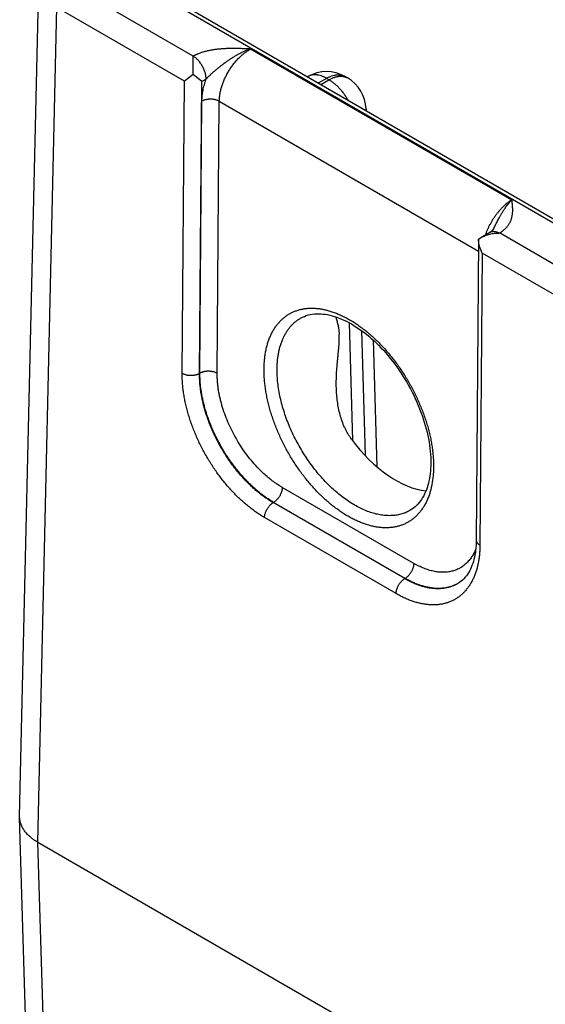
# Model space of a CAD drawing. Header units: inches. Extents: x 0 to 34, y 0 to 22.
# Tile 57 of 111: x 22.3 to 23.1, y 16.1 to 17.7. Entities that reach past the tile are written whole.
import ezdxf

# ---------------------------------------------------------------- set-up
doc = ezdxf.new("R2010")
doc.units = ezdxf.units.IN
doc.header["$LTSCALE"] = 1.87
doc.header["$MEASUREMENT"] = 0
doc.layers.get('0').update_dxf_attribs({"linetype": 'CONTINUOUS'})

msp = doc.modelspace()

# ---------------------------------------------------------------- linework, layer by layer
at = {"color": 7, "linetype": 'CONTINUOUS'}
for p, q in [((22.2576, 16.3823), (22.2884, 17.7314)), ((22.5382, 17.611), (22.3389, 17.7261)), ((22.2869, 16.3408), (22.3176, 17.6896)), ((22.5239, 17.5705), (22.3176, 17.6896)), ((22.5207, 17.6879), (27.752, 14.6675)), ((22.5302, 17.6889), (27.7615, 14.6684)), ((22.6309, 17.6226), (23.0533, 17.3787)), ((22.5379, 17.5814), (22.5382, 17.6109)), ((22.5379, 17.5814), (22.5239, 17.5705)), ((22.552, 17.5701), (22.5379, 17.5814)), ((22.5203, 17.0986), (22.5239, 17.5705)), ((22.5484, 17.0983), (22.552, 17.5701)), ((22.559, 17.574), (22.552, 17.5701)), ((22.7236, 17.5781), (22.7228, 17.5777)), ((22.7536, 17.5751), (22.7404, 17.5675)), ((22.7444, 17.5652), (22.7575, 17.5728)), ((22.7575, 17.5728), (22.7536, 17.5751)), ((22.7875, 17.5758), (22.7836, 17.5781)), ((22.7836, 17.5781), (22.7836, 17.5781)), ((22.5489, 17.0986), (22.5523, 17.5382)), ((22.5769, 17.0984), (22.5803, 17.538)), ((22.5803, 17.538), (22.9992, 17.2961)), ((22.8175, 17.5257), (22.8176, 17.523)), ((22.9994, 17.3149), (22.9958, 16.8289)), ((22.9994, 17.315), (23.0033, 17.3177)), ((23.0033, 17.3177), (23.0178, 17.3264)), ((23.1958, 17.2313), (23.0333, 17.3252)), ((23.0051, 17.2926), (23.0016, 16.8207)), ((23.1816, 17.1908), (23.0051, 17.2926)), ((22.7902, 17.1803), (22.7959, 16.9897)), ((22.81, 17.1677), (22.8161, 16.9657)), ((22.8288, 17.1523), (22.835, 16.9476)), ((22.5489, 17.0986), (22.5484, 17.0983)), ((22.8947, 16.7913), (22.682, 16.9141)), ((22.6681, 16.8899), (22.6674, 16.8895)), ((22.88, 16.7667), (22.6674, 16.8895)), ((22.8808, 16.7671), (22.6681, 16.8899)), ((22.8661, 16.7425), (22.6535, 16.8653)), ((22.8808, 16.7671), (22.88, 16.7667)), ((22.2576, 16.3805), (22.2576, 16.3823)), ((22.2758, 15.7795), (22.2576, 16.3805)), ((22.3051, 15.7398), (22.2869, 16.3408)), ((22.2869, 16.3408), (28.9503, 12.4934))]:
    msp.add_line(p, q, dxfattribs=at)
for points in [[(23.0236, 17.3318), (23.0234, 17.3315), (23.0232, 17.3311), (23.0229, 17.3307), (23.0226, 17.3303), (23.0223, 17.3299), (23.0219, 17.3295), (23.0214, 17.3291), (23.0209, 17.3286), (23.0204, 17.3281), (23.0198, 17.3277), (23.0191, 17.3272), (23.0185, 17.3268), (23.0178, 17.3264)], [(22.7127, 17.1881), (22.7149, 17.1892), (22.7179, 17.1905), (22.721, 17.1917), (22.7241, 17.1927), (22.7273, 17.1934), (22.7306, 17.194), (22.734, 17.1944), (22.7374, 17.1947), (22.7408, 17.1947), (22.7443, 17.1946), (22.7479, 17.1943), (22.7514, 17.1939), (22.7551, 17.1933), (22.7588, 17.1925), (22.7625, 17.1916), (22.7663, 17.1905), (22.7701, 17.1892), (22.774, 17.1878), (22.7779, 17.1862), (22.7818, 17.1845), (22.7858, 17.1825), (22.7898, 17.1805), (22.7938, 17.1782), (22.7978, 17.1758), (22.8018, 17.1733), (22.8059, 17.1706), (22.8099, 17.1677), (22.814, 17.1647), (22.818, 17.1616), (22.822, 17.1583), (22.826, 17.1548), (22.83, 17.1513), (22.8339, 17.1475), (22.8378, 17.1437), (22.8417, 17.1397), (22.8455, 17.1356), (22.8493, 17.1314), (22.853, 17.1271), (22.8567, 17.1226), (22.8603, 17.1181), (22.8638, 17.1135), (22.8673, 17.1087), (22.8707, 17.1039), (22.874, 17.099), (22.8772, 17.094), (22.8804, 17.089), (22.8834, 17.0839), (22.8864, 17.0787), (22.8892, 17.0735), (22.892, 17.0682), (22.8946, 17.0629), (22.8972, 17.0575), (22.8996, 17.0521), (22.9019, 17.0467), (22.9041, 17.0413), (22.9062, 17.0359), (22.9082, 17.0305), (22.91, 17.0251), (22.9117, 17.0197), (22.9133, 17.0143), (22.9148, 17.0089), (22.9161, 17.0036), (22.9173, 16.9982), (22.9184, 16.993), (22.9193, 16.9878), (22.9201, 16.9826), (22.9208, 16.9775), (22.9214, 16.9725), (22.9218, 16.9675), (22.9221, 16.9627), (22.9222, 16.9579), (22.9222, 16.9533)], [(22.9222, 16.9533), (22.9221, 16.9491), (22.9219, 16.9447), (22.9216, 16.9404), (22.9212, 16.9363), (22.9206, 16.9322), (22.92, 16.9283), (22.9192, 16.9244), (22.9183, 16.9207), (22.9173, 16.917), (22.9162, 16.9135), (22.915, 16.9101), (22.9137, 16.9068), (22.9122, 16.9036), (22.9107, 16.9006), (22.909, 16.8977), (22.9073, 16.8948), (22.9054, 16.8922), (22.9034, 16.8896), (22.9013, 16.8872), (22.8991, 16.8849), (22.8967, 16.8827), (22.8943, 16.8807), (22.8917, 16.8788), (22.8897, 16.8776)], [(22.9958, 16.8289), (22.9957, 16.8248), (22.9955, 16.8206), (22.9952, 16.8165), (22.9947, 16.8126), (22.9942, 16.8087), (22.9936, 16.8049), (22.9928, 16.8013), (22.992, 16.7977), (22.991, 16.7943), (22.99, 16.791), (22.9888, 16.7878), (22.9875, 16.7847), (22.9862, 16.7818), (22.9847, 16.779), (22.9831, 16.7762), (22.9815, 16.7736), (22.9797, 16.7712), (22.9778, 16.7688), (22.9757, 16.7665), (22.9736, 16.7644), (22.9713, 16.7625), (22.9688, 16.7607), (22.9668, 16.7593)]]:
    msp.add_lwpolyline(points, dxfattribs=at)
for centre, radius, start, end in [((22.7536, 17.5261), 0.06, 60.0051, 119.9949), ((22.7575, 17.5238), 0.06, 1.7318, 59.9984), ((22.7974, 17.525), 0.0201, 354.3428, 1.7241), ((22.9374, 16.8088), 0.0575, 300.7165, 301.236)]:
    msp.add_arc(centre, radius, start, end, dxfattribs=at)
msp.add_ellipse((22.8635, 17.0689), major_axis=(-0.0909, 0.1521), ratio=0.567168, start_param=-4.54207, end_param=-3.534767, dxfattribs=at)
for points, knots in [([(22.6309, 17.6226), (22.6289, 17.6226), (22.6248, 17.6228), (22.6187, 17.623), (22.6126, 17.6232), (22.6065, 17.6233), (22.6003, 17.6234), (22.5952, 17.6233), (22.5912, 17.6231), (22.5881, 17.623), (22.5851, 17.6228), (22.582, 17.6225), (22.579, 17.6223), (22.575, 17.6218), (22.5701, 17.6211), (22.5643, 17.6201), (22.5586, 17.6188), (22.5531, 17.6173), (22.5487, 17.6158), (22.5457, 17.6146), (22.544, 17.6139), (22.5428, 17.6133), (22.5416, 17.6128), (22.5405, 17.6122), (22.5393, 17.6116), (22.5386, 17.6112), (22.5382, 17.611)], [0, 0, 0, 0, 0.064622, 0.129264, 0.193941, 0.258655, 0.323387, 0.388097, 0.420423, 0.452714, 0.484955, 0.51713, 0.549219, 0.581201, 0.644741, 0.707526, 0.769292, 0.829745, 0.888563, 0.917261, 0.931414, 0.945428, 0.959302, 0.973027, 0.986593, 1, 1, 1, 1]), ([(22.6309, 17.6226), (22.6301, 17.6223), (22.6285, 17.6217), (22.626, 17.6208), (22.6236, 17.6199), (22.6212, 17.6188), (22.6188, 17.6178), (22.6168, 17.6168), (22.6152, 17.616), (22.6136, 17.6152), (22.6116, 17.6142), (22.6092, 17.6129), (22.6068, 17.6115), (22.6045, 17.6101), (22.6025, 17.6089), (22.601, 17.608), (22.5994, 17.607), (22.5975, 17.6057), (22.5952, 17.6042), (22.5929, 17.6026), (22.5907, 17.601), (22.5884, 17.5993), (22.5862, 17.5976), (22.584, 17.596), (22.5818, 17.5942), (22.5796, 17.5925), (22.5774, 17.5908), (22.5753, 17.589), (22.5731, 17.5872), (22.571, 17.5854), (22.5693, 17.5839), (22.5679, 17.5826), (22.5668, 17.5817), (22.5658, 17.5808), (22.5648, 17.5798), (22.5638, 17.5789), (22.5628, 17.5779), (22.5618, 17.577), (22.5609, 17.576), (22.5599, 17.575), (22.5593, 17.5744), (22.559, 17.574)], [0, 0, 0, 0, 0.029372, 0.058981, 0.088813, 0.118861, 0.149121, 0.179582, 0.194883, 0.210229, 0.241049, 0.272034, 0.303168, 0.334435, 0.365822, 0.381556, 0.397315, 0.428901, 0.460565, 0.492294, 0.524077, 0.555902, 0.58776, 0.619642, 0.65154, 0.683447, 0.715357, 0.747263, 0.779155, 0.811022, 0.842847, 0.858736, 0.874605, 0.890448, 0.90626, 0.922034, 0.937761, 0.953433, 0.969038, 0.984566, 1, 1, 1, 1]), ([(22.5803, 17.538), (22.5803, 17.5399), (22.5805, 17.5438), (22.5813, 17.5497), (22.5825, 17.5558), (22.5842, 17.562), (22.5864, 17.5682), (22.5889, 17.5743), (22.5919, 17.5804), (22.5952, 17.5864), (22.5989, 17.5921), (22.6028, 17.5976), (22.6071, 17.6028), (22.6115, 17.6076), (22.6162, 17.6121), (22.621, 17.6161), (22.6258, 17.6196), (22.6292, 17.6216), (22.6309, 17.6226)], [0, 0, 0, 0, 0.055899, 0.114223, 0.174746, 0.237187, 0.30122, 0.366485, 0.432593, 0.499144, 0.565724, 0.631921, 0.69733, 0.761563, 0.824255, 0.885075, 0.943734, 1, 1, 1, 1]), ([(22.559, 17.574), (22.559, 17.5748), (22.5589, 17.5765), (22.5586, 17.5791), (22.5581, 17.5817), (22.5574, 17.5844), (22.5566, 17.587), (22.5555, 17.5897), (22.5543, 17.5924), (22.5529, 17.595), (22.5514, 17.5975), (22.5498, 17.5999), (22.548, 17.6022), (22.5462, 17.6043), (22.5443, 17.6063), (22.5423, 17.608), (22.5403, 17.6096), (22.5389, 17.6105), (22.5382, 17.6109)], [0, 0, 0, 0, 0.055916, 0.114368, 0.175102, 0.237812, 0.302147, 0.36772, 0.434122, 0.500926, 0.567698, 0.634004, 0.699419, 0.763536, 0.825974, 0.886388, 0.944477, 1, 1, 1, 1]), ([(22.5523, 17.5382), (22.5523, 17.5397), (22.5524, 17.5425), (22.5527, 17.5468), (22.5532, 17.5512), (22.554, 17.5557), (22.555, 17.5603), (22.5561, 17.5648), (22.5574, 17.5694), (22.5585, 17.5725), (22.559, 17.574)], [0, 0, 0, 0, 0.115519, 0.23407, 0.355522, 0.479718, 0.606475, 0.735591, 0.866844, 1, 1, 1, 1]), ([(22.7536, 17.5751), (22.7522, 17.5759), (22.7502, 17.577), (22.7474, 17.5782), (22.7447, 17.5792), (22.742, 17.58), (22.7393, 17.5805), (22.7374, 17.5808), (22.7355, 17.5809), (22.7336, 17.5809), (22.7318, 17.5807), (22.73, 17.5805), (22.7283, 17.5801), (22.7267, 17.5795), (22.7251, 17.5789), (22.7241, 17.5784), (22.7236, 17.5781)], [0, 0, 0, 0, 0.14854, 0.219945, 0.289416, 0.422581, 0.486418, 0.548507, 0.608952, 0.667884, 0.725458, 0.781853, 0.837274, 0.891943, 0.946101, 1, 1, 1, 1]), ([(22.7536, 17.5751), (22.7549, 17.5759), (22.757, 17.577), (22.7598, 17.5782), (22.7625, 17.5792), (22.7652, 17.58), (22.7678, 17.5805), (22.7698, 17.5808), (22.7717, 17.5809), (22.7736, 17.5809), (22.7754, 17.5807), (22.7771, 17.5805), (22.7788, 17.5801), (22.7805, 17.5795), (22.7821, 17.5789), (22.7831, 17.5784), (22.7836, 17.5781)], [0, 0, 0, 0, 0.14854, 0.219945, 0.289416, 0.422581, 0.486418, 0.548507, 0.608952, 0.667884, 0.725458, 0.781853, 0.837274, 0.891943, 0.946101, 1, 1, 1, 1]), ([(22.7575, 17.5728), (22.7589, 17.5736), (22.7609, 17.5747), (22.7637, 17.5759), (22.7664, 17.5769), (22.7691, 17.5777), (22.7718, 17.5782), (22.7737, 17.5785), (22.7756, 17.5786), (22.7775, 17.5786), (22.7793, 17.5785), (22.7811, 17.5782), (22.7828, 17.5778), (22.7844, 17.5773), (22.786, 17.5766), (22.787, 17.5761), (22.7875, 17.5758)], [0, 0, 0, 0, 0.148542, 0.219948, 0.289419, 0.422584, 0.486421, 0.548509, 0.608954, 0.667885, 0.725458, 0.781853, 0.837273, 0.891942, 0.9461, 1, 1, 1, 1]), ([(22.7575, 17.5728), (22.759, 17.572), (22.7619, 17.5701), (22.7661, 17.5669), (22.7703, 17.5633), (22.7743, 17.5592), (22.7781, 17.5548), (22.7818, 17.5501), (22.7852, 17.5451), (22.7872, 17.5417), (22.7882, 17.5399)], [0, 0, 0, 0, 0.111529, 0.228192, 0.349474, 0.474739, 0.603255, 0.734216, 0.866762, 1, 1, 1, 1]), ([(22.5803, 17.538), (22.5798, 17.5382), (22.5788, 17.5387), (22.5773, 17.5394), (22.5756, 17.54), (22.5739, 17.5405), (22.572, 17.5409), (22.5702, 17.5412), (22.5683, 17.5413), (22.5663, 17.5414), (22.5644, 17.5414), (22.5625, 17.5412), (22.5606, 17.541), (22.5587, 17.5406), (22.557, 17.5402), (22.5553, 17.5396), (22.5537, 17.539), (22.5527, 17.5385), (22.5523, 17.5382)], [0, 0, 0, 0, 0.055795, 0.11408, 0.174617, 0.237111, 0.301226, 0.366589, 0.432804, 0.49946, 0.566134, 0.632405, 0.697861, 0.762102, 0.824755, 0.885479, 0.943975, 1, 1, 1, 1]), ([(23.0533, 17.3787), (23.0522, 17.378), (23.0499, 17.3766), (23.0466, 17.3742), (23.0434, 17.3715), (23.0402, 17.3687), (23.037, 17.3656), (23.034, 17.3623), (23.031, 17.3588), (23.0281, 17.3552), (23.0253, 17.3514), (23.0227, 17.3474), (23.0202, 17.3434), (23.0179, 17.3392), (23.0157, 17.335), (23.0137, 17.3307), (23.0119, 17.3263), (23.0108, 17.3234), (23.0103, 17.3219)], [0, 0, 0, 0, 0.05415, 0.110121, 0.167813, 0.227103, 0.28785, 0.349895, 0.413068, 0.477184, 0.542052, 0.607471, 0.673238, 0.739145, 0.804981, 0.870539, 0.935613, 1, 1, 1, 1]), ([(23.0236, 17.3318), (23.0241, 17.3329), (23.0253, 17.3352), (23.027, 17.3386), (23.0287, 17.342), (23.0304, 17.3453), (23.0321, 17.3486), (23.0336, 17.3513), (23.0348, 17.3534), (23.0357, 17.355), (23.0366, 17.3565), (23.0375, 17.3581), (23.0385, 17.3596), (23.0394, 17.361), (23.0403, 17.3625), (23.0413, 17.3639), (23.0423, 17.3653), (23.0432, 17.3667), (23.0442, 17.368), (23.0455, 17.3698), (23.0469, 17.3715), (23.0482, 17.3731), (23.0492, 17.3743), (23.0502, 17.3754), (23.0516, 17.3769), (23.0526, 17.378), (23.0533, 17.3787)], [0, 0, 0, 0, 0.068622, 0.136902, 0.204748, 0.272068, 0.338771, 0.40474, 0.437411, 0.469855, 0.502066, 0.534033, 0.565732, 0.597143, 0.628254, 0.659057, 0.689542, 0.719698, 0.749503, 0.778936, 0.836664, 0.864945, 0.89282, 0.920268, 0.947282, 1, 1, 1, 1]), ([(23.0333, 17.3252), (23.0336, 17.3254), (23.0343, 17.3258), (23.0353, 17.3265), (23.0363, 17.3271), (23.0373, 17.3278), (23.0382, 17.3285), (23.0394, 17.3295), (23.0414, 17.3311), (23.0435, 17.3331), (23.0454, 17.3353), (23.0467, 17.3369), (23.0479, 17.3385), (23.0489, 17.3402), (23.0499, 17.3418), (23.0508, 17.3435), (23.0515, 17.3453), (23.0522, 17.347), (23.0528, 17.3487), (23.0532, 17.3505), (23.0537, 17.3522), (23.054, 17.354), (23.0542, 17.3557), (23.0544, 17.3575), (23.0546, 17.3593), (23.0546, 17.3616), (23.0546, 17.3646), (23.0544, 17.3681), (23.0541, 17.3716), (23.0537, 17.3752), (23.0534, 17.3775), (23.0533, 17.3787)], [0, 0, 0, 0, 0.020017, 0.03978, 0.059279, 0.078529, 0.097535, 0.116299, 0.153108, 0.223981, 0.258156, 0.291554, 0.324235, 0.356263, 0.387701, 0.418617, 0.449076, 0.479141, 0.508875, 0.538335, 0.567574, 0.596639, 0.625574, 0.654418, 0.683199, 0.711947, 0.76941, 0.826926, 0.884538, 0.942242, 1, 1, 1, 1]), ([(23.0178, 17.3264), (23.0181, 17.3265), (23.0186, 17.3268), (23.0194, 17.3272), (23.0202, 17.3275), (23.0211, 17.3277), (23.022, 17.3278), (23.0233, 17.3279), (23.0249, 17.3279), (23.0269, 17.3276), (23.029, 17.3271), (23.0311, 17.3262), (23.0325, 17.3255), (23.0332, 17.3252)], [0, 0, 0, 0, 0.054158, 0.108566, 0.16347, 0.219102, 0.27568, 0.333402, 0.452882, 0.578736, 0.711689, 0.852099, 1, 1, 1, 1]), ([(23.0051, 17.2926), (23.0047, 17.2935), (23.0039, 17.2953), (23.0028, 17.298), (23.0018, 17.3007), (23.001, 17.3035), (23.0003, 17.3064), (22.9998, 17.3092), (22.9995, 17.3121), (22.9994, 17.314), (22.9994, 17.315)], [0, 0, 0, 0, 0.125341, 0.250868, 0.37644, 0.501918, 0.627161, 0.752025, 0.876356, 1, 1, 1, 1]), ([(23.0033, 17.3177), (23.0044, 17.3183), (23.0066, 17.3195), (23.0101, 17.3211), (23.0138, 17.3223), (23.0176, 17.3234), (23.0214, 17.3242), (23.0247, 17.3246), (23.0273, 17.3249), (23.0293, 17.325), (23.0313, 17.3251), (23.0326, 17.3252), (23.0333, 17.3252)], [0, 0, 0, 0, 0.120924, 0.243645, 0.367791, 0.493041, 0.619116, 0.745774, 0.809258, 0.872807, 0.936396, 1, 1, 1, 1]), ([(22.6527, 17.1054), (22.6527, 17.1079), (22.6529, 17.113), (22.6534, 17.1205), (22.6543, 17.1278), (22.6555, 17.1348), (22.657, 17.1416), (22.6589, 17.148), (22.6607, 17.1532), (22.6623, 17.1572), (22.664, 17.1611), (22.6663, 17.1657), (22.6693, 17.1709), (22.6727, 17.1758), (22.6764, 17.1803), (22.6803, 17.1845), (22.6845, 17.1882), (22.6889, 17.1916), (22.6936, 17.1946), (22.6985, 17.1972), (22.7037, 17.1993), (22.709, 17.201), (22.7146, 17.2024), (22.7203, 17.2033), (22.7262, 17.2037), (22.7322, 17.2037), (22.7384, 17.2034), (22.7447, 17.2025), (22.7511, 17.2013), (22.7576, 17.1996), (22.7642, 17.1975), (22.7708, 17.195), (22.7775, 17.1921), (22.7842, 17.1888), (22.7909, 17.1851), (22.7977, 17.1811), (22.8044, 17.1766), (22.811, 17.1718), (22.8176, 17.1666), (22.8242, 17.1611), (22.8306, 17.1553), (22.837, 17.1492), (22.8432, 17.1428), (22.8494, 17.1361), (22.8553, 17.1291), (22.8611, 17.1219), (22.8668, 17.1144), (22.8723, 17.1068), (22.8775, 17.0989), (22.8826, 17.0909), (22.8874, 17.0827), (22.892, 17.0744), (22.8963, 17.0659), (22.9004, 17.0574), (22.9042, 17.0488), (22.9078, 17.0402), (22.911, 17.0315), (22.914, 17.0228), (22.9167, 17.0141), (22.9191, 17.0054), (22.9211, 16.9968), (22.9229, 16.9882), (22.9243, 16.9798), (22.9254, 16.9714), (22.9261, 16.9632), (22.9266, 16.9552), (22.9266, 16.9498), (22.9266, 16.9472)], [0, 0, 0, 0, 0.015722, 0.031052, 0.045986, 0.060522, 0.074664, 0.088417, 0.101794, 0.108347, 0.114812, 0.12749, 0.139855, 0.151939, 0.163779, 0.175415, 0.186893, 0.198263, 0.209575, 0.220883, 0.232239, 0.243695, 0.2553, 0.267101, 0.279139, 0.291452, 0.304073, 0.317029, 0.330342, 0.344028, 0.358101, 0.372568, 0.387432, 0.402694, 0.418348, 0.434388, 0.450802, 0.467578, 0.4847, 0.50215, 0.519907, 0.537949, 0.556253, 0.574794, 0.593544, 0.612477, 0.631564, 0.650776, 0.670082, 0.689452, 0.708857, 0.728264, 0.747643, 0.766963, 0.786193, 0.805305, 0.824267, 0.843053, 0.861633, 0.879981, 0.898072, 0.915882, 0.933389, 0.950571, 0.967411, 0.983892, 1, 1, 1, 1]), ([(22.6737, 17.1052), (22.6737, 17.1076), (22.6739, 17.1123), (22.6744, 17.1193), (22.6752, 17.1261), (22.6764, 17.1327), (22.6778, 17.139), (22.6796, 17.1451), (22.6813, 17.1499), (22.6829, 17.1537), (22.6845, 17.1572), (22.6867, 17.1615), (22.6896, 17.1664), (22.6928, 17.1709), (22.6963, 17.1751), (22.7, 17.1789), (22.704, 17.1824), (22.7082, 17.1854), (22.7112, 17.1872), (22.7127, 17.1881)], [0, 0, 0, 0, 0.075146, 0.148392, 0.219714, 0.289109, 0.356591, 0.422195, 0.48598, 0.517219, 0.548036, 0.608455, 0.667377, 0.724961, 0.781392, 0.836876, 0.891641, 0.94593, 1, 1, 1, 1]), ([(22.7686, 17.1898), (22.7688, 17.1888), (22.7694, 17.1869), (22.7702, 17.1839), (22.771, 17.1807), (22.7719, 17.1773), (22.7725, 17.1743), (22.773, 17.1718), (22.7733, 17.1699), (22.7736, 17.1678), (22.7738, 17.1657), (22.774, 17.1634), (22.7741, 17.1619), (22.7742, 17.1612)], [0, 0, 0, 0, 0.100346, 0.20641, 0.318724, 0.437952, 0.564886, 0.631518, 0.700401, 0.771633, 0.845287, 0.921408, 1, 1, 1, 1]), ([(22.7695, 17.0747), (22.7694, 17.0785), (22.7694, 17.0842), (22.7696, 17.0917), (22.7698, 17.0974), (22.7701, 17.103), (22.7706, 17.1086), (22.771, 17.1142), (22.7716, 17.1197), (22.7721, 17.1252), (22.7727, 17.1307), (22.7732, 17.1361), (22.7737, 17.1414), (22.7741, 17.1466), (22.7743, 17.1516), (22.7743, 17.1565), (22.7742, 17.1596), (22.7742, 17.1612)], [0, 0, 0, 0, 0.130679, 0.19596, 0.261164, 0.326254, 0.391186, 0.4559, 0.520316, 0.584325, 0.647779, 0.710469, 0.772113, 0.832343, 0.890711, 0.946737, 1, 1, 1, 1]), ([(22.9266, 16.9472), (22.9266, 16.9446), (22.9265, 16.9396), (22.9259, 16.9321), (22.925, 16.9248), (22.9238, 16.9178), (22.9223, 16.911), (22.9205, 16.9045), (22.9187, 16.8993), (22.917, 16.8953), (22.9154, 16.8915), (22.9131, 16.8869), (22.91, 16.8817), (22.9066, 16.8768), (22.903, 16.8722), (22.899, 16.8681), (22.8949, 16.8643), (22.8904, 16.8609), (22.8857, 16.858), (22.8808, 16.8554), (22.8756, 16.8532), (22.8703, 16.8515), (22.8648, 16.8502), (22.859, 16.8493), (22.8531, 16.8488), (22.8471, 16.8488), (22.8409, 16.8492), (22.8346, 16.85), (22.8282, 16.8513), (22.8217, 16.8529), (22.8151, 16.855), (22.8085, 16.8575), (22.8018, 16.8604), (22.7951, 16.8637), (22.7884, 16.8674), (22.7817, 16.8715), (22.775, 16.8759), (22.7683, 16.8807), (22.7617, 16.8859), (22.7551, 16.8914), (22.7487, 16.8972), (22.7423, 16.9034), (22.7361, 16.9098), (22.73, 16.9165), (22.724, 16.9235), (22.7182, 16.9307), (22.7125, 16.9381), (22.7071, 16.9458), (22.7018, 16.9536), (22.6967, 16.9617), (22.6919, 16.9699), (22.6873, 16.9782), (22.683, 16.9866), (22.6789, 16.9952), (22.6751, 17.0038), (22.6715, 17.0124), (22.6683, 17.0211), (22.6653, 17.0298), (22.6626, 17.0385), (22.6603, 17.0472), (22.6582, 17.0558), (22.6565, 17.0644), (22.655, 17.0728), (22.6539, 17.0812), (22.6532, 17.0894), (22.6527, 17.0974), (22.6527, 17.1027), (22.6527, 17.1054)], [0, 0, 0, 0, 0.015724, 0.031057, 0.045993, 0.060531, 0.074675, 0.08843, 0.101809, 0.108363, 0.114829, 0.127508, 0.139874, 0.151959, 0.1638, 0.175436, 0.186915, 0.198285, 0.209598, 0.220905, 0.232261, 0.243716, 0.255321, 0.267121, 0.279159, 0.291472, 0.304092, 0.317047, 0.330359, 0.344045, 0.358118, 0.372585, 0.387449, 0.40271, 0.418364, 0.434404, 0.450818, 0.467595, 0.484717, 0.502167, 0.519924, 0.537966, 0.556271, 0.574812, 0.593562, 0.612496, 0.631583, 0.650794, 0.670101, 0.689471, 0.708876, 0.728283, 0.747661, 0.766981, 0.786211, 0.805322, 0.824284, 0.843068, 0.861647, 0.879995, 0.898084, 0.915893, 0.933397, 0.950578, 0.967416, 0.983894, 1, 1, 1, 1]), ([(22.8897, 16.8776), (22.8886, 16.8769), (22.8864, 16.8757), (22.8829, 16.874), (22.8793, 16.8725), (22.8756, 16.8713), (22.8718, 16.8702), (22.8679, 16.8694), (22.8639, 16.8689), (22.8598, 16.8685), (22.8556, 16.8684), (22.8499, 16.8685), (22.8426, 16.8693), (22.8337, 16.871), (22.8245, 16.8737), (22.8153, 16.8772), (22.806, 16.8816), (22.7966, 16.8868), (22.7873, 16.8927), (22.7781, 16.8995), (22.7689, 16.907), (22.76, 16.9151), (22.7512, 16.9239), (22.7427, 16.9333), (22.7346, 16.9432), (22.7268, 16.9536), (22.7193, 16.9644), (22.7124, 16.9756), (22.7059, 16.9871), (22.6999, 16.9989), (22.6945, 17.0108), (22.6896, 17.0229), (22.6854, 17.035), (22.6818, 17.0471), (22.6788, 17.0591), (22.6765, 17.071), (22.6748, 17.0826), (22.6739, 17.094), (22.6737, 17.1015), (22.6737, 17.1052)], [0, 0, 0, 0, 0.010751, 0.021516, 0.032326, 0.043207, 0.054186, 0.065289, 0.076541, 0.087963, 0.099576, 0.111399, 0.135729, 0.161068, 0.187489, 0.215034, 0.243717, 0.273528, 0.304433, 0.33638, 0.3693, 0.403109, 0.437712, 0.473001, 0.508862, 0.545174, 0.581809, 0.618637, 0.655525, 0.69234, 0.728949, 0.765223, 0.801034, 0.836262, 0.870792, 0.904519, 0.937349, 0.969198, 1, 1, 1, 1]), ([(22.5203, 17.0986), (22.5208, 17.0984), (22.5218, 17.0978), (22.5233, 17.0972), (22.525, 17.0966), (22.5268, 17.0961), (22.5286, 17.0957), (22.5305, 17.0954), (22.5324, 17.0953), (22.5343, 17.0952), (22.5362, 17.0952), (22.5382, 17.0954), (22.54, 17.0956), (22.5419, 17.096), (22.5436, 17.0964), (22.5453, 17.097), (22.5469, 17.0976), (22.5479, 17.0981), (22.5484, 17.0983)], [0, 0, 0, 0, 0.055795, 0.11408, 0.174617, 0.237111, 0.301226, 0.366589, 0.432804, 0.49946, 0.566134, 0.632405, 0.697861, 0.762102, 0.824755, 0.885479, 0.943975, 1, 1, 1, 1]), ([(22.6535, 16.8653), (22.6513, 16.8665), (22.6468, 16.8692), (22.6402, 16.8736), (22.6337, 16.8783), (22.6272, 16.8834), (22.6208, 16.8888), (22.6145, 16.8945), (22.6082, 16.9005), (22.6021, 16.9068), (22.5961, 16.9134), (22.5902, 16.9202), (22.5845, 16.9273), (22.579, 16.9346), (22.5736, 16.9421), (22.5685, 16.9498), (22.5635, 16.9577), (22.5588, 16.9657), (22.5543, 16.9739), (22.55, 16.9822), (22.546, 16.9905), (22.5423, 16.999), (22.5388, 17.0075), (22.5356, 17.016), (22.5327, 17.0245), (22.5301, 17.0331), (22.5277, 17.0416), (22.5257, 17.05), (22.524, 17.0584), (22.5226, 17.0667), (22.5216, 17.0749), (22.5208, 17.0829), (22.5204, 17.0908), (22.5203, 17.0961), (22.5203, 17.0986)], [0, 0, 0, 0, 0.027577, 0.055799, 0.084642, 0.11408, 0.144082, 0.174612, 0.205633, 0.237103, 0.268981, 0.301219, 0.333772, 0.366589, 0.39962, 0.432814, 0.466118, 0.49948, 0.532846, 0.566164, 0.59938, 0.632442, 0.665299, 0.6979, 0.730195, 0.762137, 0.79368, 0.824781, 0.855398, 0.885492, 0.91503, 0.943978, 0.972309, 1, 1, 1, 1]), ([(22.6674, 16.8895), (22.6654, 16.8906), (22.6614, 16.893), (22.6555, 16.8969), (22.6496, 16.9011), (22.6438, 16.9057), (22.6381, 16.9105), (22.6324, 16.9156), (22.6268, 16.921), (22.6213, 16.9266), (22.616, 16.9325), (22.6107, 16.9386), (22.6056, 16.9449), (22.6006, 16.9515), (22.5959, 16.9582), (22.5897, 16.9674), (22.5825, 16.9793), (22.576, 16.9915), (22.5712, 17.0015), (22.5678, 17.0091), (22.5647, 17.0167), (22.5619, 17.0243), (22.5593, 17.032), (22.5569, 17.0396), (22.5549, 17.0472), (22.5531, 17.0548), (22.5516, 17.0623), (22.5504, 17.0697), (22.5494, 17.0771), (22.5488, 17.0843), (22.5484, 17.0914), (22.5483, 17.096), (22.5484, 17.0983)], [0, 0, 0, 0, 0.027593, 0.055826, 0.084678, 0.114121, 0.144124, 0.174653, 0.20567, 0.237135, 0.269005, 0.301235, 0.333777, 0.366583, 0.399602, 0.432784, 0.49942, 0.566075, 0.599282, 0.632336, 0.665186, 0.697782, 0.730075, 0.762017, 0.793563, 0.824669, 0.855295, 0.885402, 0.914956, 0.943924, 0.97228, 1, 1, 1, 1]), ([(22.5769, 17.0984), (22.5765, 17.0986), (22.5755, 17.0991), (22.5739, 17.0998), (22.5723, 17.1004), (22.5705, 17.1009), (22.5687, 17.1013), (22.5668, 17.1016), (22.5649, 17.1017), (22.563, 17.1018), (22.561, 17.1018), (22.5591, 17.1016), (22.5572, 17.1014), (22.5554, 17.101), (22.5536, 17.1006), (22.5519, 17.1), (22.5504, 17.0994), (22.5494, 17.0989), (22.5489, 17.0986)], [0, 0, 0, 0, 0.055795, 0.11408, 0.174617, 0.237111, 0.301226, 0.366589, 0.432804, 0.49946, 0.566134, 0.632405, 0.697861, 0.762102, 0.824755, 0.885479, 0.943975, 1, 1, 1, 1]), ([(22.6681, 16.8899), (22.6662, 16.8911), (22.6622, 16.8935), (22.6563, 16.8974), (22.6505, 16.9016), (22.6447, 16.9062), (22.639, 16.911), (22.6333, 16.9161), (22.6277, 16.9215), (22.6222, 16.9271), (22.6169, 16.933), (22.6116, 16.9391), (22.6065, 16.9455), (22.6016, 16.952), (22.5968, 16.9587), (22.5906, 16.9679), (22.5834, 16.9798), (22.5768, 16.992), (22.572, 17.002), (22.5687, 17.0096), (22.5656, 17.0172), (22.5627, 17.0248), (22.5601, 17.0324), (22.5577, 17.04), (22.5556, 17.0476), (22.5538, 17.0552), (22.5523, 17.0627), (22.551, 17.0701), (22.55, 17.0774), (22.5494, 17.0846), (22.549, 17.0917), (22.5489, 17.0963), (22.5489, 17.0986)], [0, 0, 0, 0, 0.027562, 0.055773, 0.084609, 0.114043, 0.144043, 0.174575, 0.2056, 0.237078, 0.268964, 0.301212, 0.333775, 0.366604, 0.399648, 0.432855, 0.499541, 0.566242, 0.599468, 0.63254, 0.665404, 0.69801, 0.730308, 0.762251, 0.793793, 0.824888, 0.855497, 0.88558, 0.915102, 0.94403, 0.972338, 1, 1, 1, 1]), ([(22.682, 16.9141), (22.6803, 16.9151), (22.6768, 16.9173), (22.6716, 16.9207), (22.6664, 16.9244), (22.6613, 16.9284), (22.6562, 16.9327), (22.6512, 16.9372), (22.6463, 16.9419), (22.6398, 16.9486), (22.632, 16.9575), (22.6231, 16.9688), (22.6148, 16.9808), (22.6072, 16.9934), (22.6003, 17.0063), (22.5942, 17.0196), (22.5889, 17.033), (22.5852, 17.0443), (22.5828, 17.0533), (22.5812, 17.06), (22.5798, 17.0666), (22.5787, 17.0731), (22.5779, 17.0796), (22.5773, 17.086), (22.577, 17.0922), (22.5769, 17.0963), (22.5769, 17.0984)], [0, 0, 0, 0, 0.027579, 0.055802, 0.084647, 0.114087, 0.14409, 0.174622, 0.205644, 0.237117, 0.301229, 0.366595, 0.432817, 0.49948, 0.566161, 0.632436, 0.69789, 0.762123, 0.793668, 0.824771, 0.855389, 0.885486, 0.915025, 0.943975, 0.972308, 1, 1, 1, 1]), ([(22.7939, 16.9923), (22.7929, 16.9938), (22.7908, 16.9968), (22.7879, 17.0014), (22.7853, 17.0061), (22.7821, 17.0126), (22.7787, 17.0211), (22.7755, 17.0315), (22.773, 17.0421), (22.7712, 17.0529), (22.77, 17.0638), (22.7697, 17.0711), (22.7695, 17.0747)], [0, 0, 0, 0, 0.062188, 0.124385, 0.186609, 0.248871, 0.373517, 0.498406, 0.623539, 0.74889, 0.874403, 1, 1, 1, 1]), ([(22.682, 16.9141), (22.682, 16.9136), (22.682, 16.9125), (22.6818, 16.9108), (22.6814, 16.9091), (22.681, 16.9073), (22.6804, 16.9056), (22.6797, 16.9038), (22.6789, 16.9021), (22.678, 16.9004), (22.6769, 16.8987), (22.6759, 16.8972), (22.6747, 16.8957), (22.6735, 16.8943), (22.6722, 16.893), (22.6709, 16.8918), (22.6695, 16.8908), (22.6686, 16.8902), (22.6681, 16.8899)], [0, 0, 0, 0, 0.055928, 0.114297, 0.174873, 0.237366, 0.301446, 0.366749, 0.432887, 0.499457, 0.566045, 0.63224, 0.697636, 0.761844, 0.824496, 0.885259, 0.94384, 1, 1, 1, 1]), ([(22.6535, 16.8653), (22.6535, 16.8658), (22.6535, 16.8669), (22.6537, 16.8686), (22.6541, 16.8703), (22.6546, 16.8721), (22.6551, 16.8738), (22.6558, 16.8756), (22.6566, 16.8773), (22.6576, 16.879), (22.6586, 16.8806), (22.6597, 16.8822), (22.6608, 16.8837), (22.662, 16.8851), (22.6633, 16.8864), (22.6646, 16.8875), (22.666, 16.8886), (22.6669, 16.8892), (22.6674, 16.8895)], [0, 0, 0, 0, 0.055928, 0.114297, 0.174873, 0.237366, 0.301446, 0.366749, 0.432887, 0.499457, 0.566045, 0.63224, 0.697636, 0.761844, 0.824496, 0.885259, 0.94384, 1, 1, 1, 1]), ([(23.0016, 16.8207), (23.0016, 16.8182), (23.0015, 16.8132), (23.0009, 16.8059), (23.0001, 16.7988), (22.9989, 16.7919), (22.9974, 16.7852), (22.9956, 16.7789), (22.9938, 16.7738), (22.9922, 16.7699), (22.9906, 16.7661), (22.9883, 16.7616), (22.9853, 16.7564), (22.982, 16.7517), (22.9784, 16.7472), (22.9746, 16.7431), (22.9705, 16.7394), (22.9661, 16.7361), (22.9615, 16.7332), (22.9567, 16.7307), (22.9516, 16.7286), (22.9464, 16.7269), (22.941, 16.7256), (22.9353, 16.7247), (22.9296, 16.7242), (22.9236, 16.7242), (22.9176, 16.7246), (22.9114, 16.7254), (22.9051, 16.7266), (22.8987, 16.7283), (22.8923, 16.7303), (22.8858, 16.7327), (22.8792, 16.7356), (22.8726, 16.7388), (22.8683, 16.7412), (22.8661, 16.7425)], [0, 0, 0, 0, 0.037585, 0.074234, 0.109935, 0.144687, 0.178494, 0.211375, 0.243355, 0.259022, 0.274478, 0.304787, 0.334347, 0.363235, 0.391537, 0.419353, 0.446791, 0.473968, 0.501007, 0.528034, 0.555176, 0.582556, 0.610294, 0.638498, 0.66727, 0.6967, 0.726865, 0.75783, 0.789649, 0.822362, 0.855998, 0.890577, 0.926106, 0.962583, 1, 1, 1, 1]), ([(23.0016, 16.8207), (23.0012, 16.821), (23.0003, 16.8215), (22.9991, 16.8225), (22.9981, 16.8234), (22.9973, 16.8245), (22.9966, 16.8255), (22.9962, 16.8265), (22.996, 16.8272), (22.9959, 16.8278), (22.9958, 16.8283), (22.9958, 16.8287), (22.9958, 16.8289)], [0, 0, 0, 0, 0.149161, 0.29045, 0.42389, 0.549841, 0.66905, 0.782677, 0.83792, 0.892387, 0.946327, 1, 1, 1, 1]), ([(22.995, 16.8149), (22.9941, 16.8126), (22.9921, 16.808), (22.989, 16.8027), (22.9862, 16.7987), (22.984, 16.796), (22.9817, 16.7934), (22.9793, 16.791), (22.9767, 16.7887), (22.9741, 16.7867), (22.9713, 16.7848), (22.9684, 16.7832), (22.9654, 16.7817), (22.9623, 16.7804), (22.9591, 16.7793), (22.9558, 16.7785), (22.9524, 16.7778), (22.9489, 16.7773), (22.9453, 16.777), (22.9417, 16.7769), (22.938, 16.777), (22.933, 16.7775), (22.9265, 16.7785), (22.92, 16.7802), (22.9148, 16.7819), (22.9108, 16.7834), (22.9068, 16.7851), (22.9027, 16.787), (22.8987, 16.7891), (22.896, 16.7906), (22.8947, 16.7913)], [0, 0, 0, 0, 0.063663, 0.124842, 0.154624, 0.183933, 0.21283, 0.241379, 0.269653, 0.297724, 0.32567, 0.353571, 0.381504, 0.409549, 0.437785, 0.466284, 0.495119, 0.524357, 0.554059, 0.584281, 0.615074, 0.646483, 0.711275, 0.778915, 0.813859, 0.849562, 0.886029, 0.923261, 0.961254, 1, 1, 1, 1]), ([(22.8947, 16.7913), (22.8947, 16.7908), (22.8946, 16.7897), (22.8944, 16.788), (22.8941, 16.7863), (22.8936, 16.7846), (22.893, 16.7828), (22.8923, 16.781), (22.8915, 16.7793), (22.8906, 16.7776), (22.8896, 16.776), (22.8885, 16.7744), (22.8873, 16.7729), (22.8861, 16.7715), (22.8848, 16.7702), (22.8835, 16.7691), (22.8822, 16.768), (22.8812, 16.7674), (22.8808, 16.7671)], [0, 0, 0, 0, 0.055928, 0.114297, 0.174873, 0.237366, 0.301446, 0.366749, 0.432887, 0.499457, 0.566045, 0.63224, 0.697636, 0.761844, 0.824496, 0.885259, 0.94384, 1, 1, 1, 1]), ([(22.8661, 16.7425), (22.8661, 16.743), (22.8662, 16.7441), (22.8664, 16.7458), (22.8667, 16.7475), (22.8672, 16.7493), (22.8678, 16.751), (22.8685, 16.7528), (22.8693, 16.7545), (22.8702, 16.7562), (22.8712, 16.7578), (22.8723, 16.7594), (22.8735, 16.7609), (22.8747, 16.7623), (22.876, 16.7636), (22.8773, 16.7648), (22.8786, 16.7658), (22.8796, 16.7664), (22.88, 16.7667)], [0, 0, 0, 0, 0.055928, 0.114297, 0.174873, 0.237366, 0.301446, 0.366749, 0.432887, 0.499457, 0.566045, 0.63224, 0.697636, 0.761844, 0.824496, 0.885259, 0.94384, 1, 1, 1, 1]), ([(22.9668, 16.7593), (22.9653, 16.7584), (22.9624, 16.7568), (22.9579, 16.7547), (22.9531, 16.7531), (22.9482, 16.7518), (22.9431, 16.7509), (22.9379, 16.7504), (22.9325, 16.7503), (22.9279, 16.7505), (22.9242, 16.7509), (22.9204, 16.7514), (22.9156, 16.7523), (22.9098, 16.7537), (22.9039, 16.7556), (22.898, 16.7578), (22.892, 16.7604), (22.886, 16.7634), (22.882, 16.7655), (22.88, 16.7667)], [0, 0, 0, 0, 0.05438, 0.108894, 0.163807, 0.21937, 0.275821, 0.333378, 0.392237, 0.452566, 0.483333, 0.514518, 0.578192, 0.643688, 0.711072, 0.780384, 0.851647, 0.924858, 1, 1, 1, 1]), ([(22.9667, 16.7593), (22.9653, 16.7585), (22.9625, 16.7569), (22.9579, 16.755), (22.9532, 16.7534), (22.9483, 16.7522), (22.9433, 16.7513), (22.9381, 16.7509), (22.9327, 16.7508), (22.9282, 16.7511), (22.9245, 16.7515), (22.9208, 16.752), (22.916, 16.7529), (22.9103, 16.7544), (22.9044, 16.7562), (22.8985, 16.7584), (22.8926, 16.761), (22.8867, 16.7639), (22.8827, 16.766), (22.8808, 16.7671)], [0, 0, 0, 0, 0.054139, 0.10849, 0.163306, 0.21883, 0.275289, 0.33289, 0.391818, 0.452232, 0.483043, 0.514273, 0.578035, 0.643609, 0.711055, 0.780411, 0.851691, 0.924895, 1, 1, 1, 1]), ([(22.2869, 16.3408), (22.2866, 16.3409), (22.2861, 16.3413), (22.2852, 16.3417), (22.2844, 16.3422), (22.2836, 16.3427), (22.2828, 16.3433), (22.2817, 16.3439), (22.2805, 16.3448), (22.279, 16.3459), (22.2775, 16.347), (22.2761, 16.3481), (22.2743, 16.3496), (22.2721, 16.3515), (22.2697, 16.3539), (22.2675, 16.3564), (22.2656, 16.3589), (22.2638, 16.3615), (22.2622, 16.3641), (22.2609, 16.3668), (22.2598, 16.3694), (22.2589, 16.3722), (22.2582, 16.3749), (22.2578, 16.3777), (22.2577, 16.3796), (22.2576, 16.3805)], [0, 0, 0, 0, 0.018924, 0.037699, 0.056346, 0.074888, 0.093327, 0.111655, 0.147955, 0.183782, 0.219146, 0.254042, 0.28847, 0.355932, 0.421568, 0.48543, 0.547591, 0.608148, 0.667219, 0.724949, 0.781503, 0.83707, 0.891857, 0.946088, 1, 1, 1, 1])]:
    msp.add_open_spline(points, degree=3, knots=knots, dxfattribs=at)

doc.saveas('drawing.dxf')
